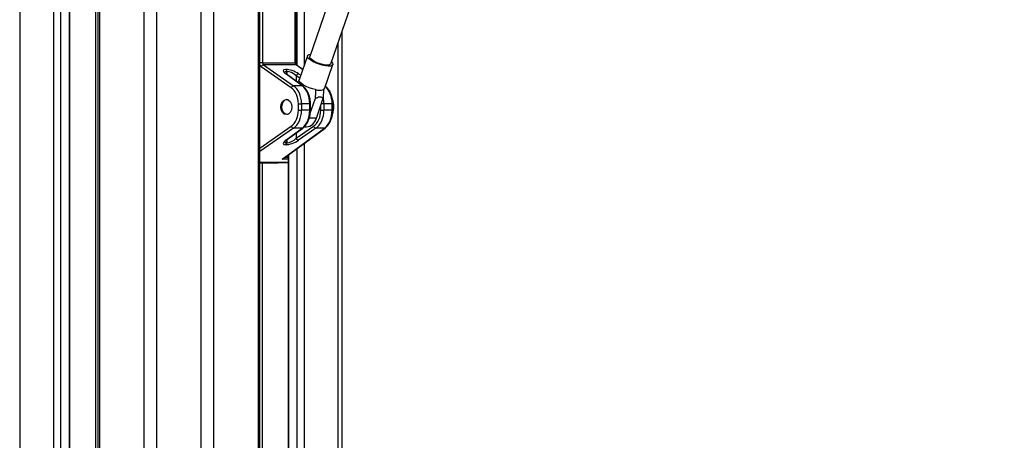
# Model space of a CAD drawing. Header units: millimetres. Extents: x 10 to 13239, y 20 to 10604.
# Tile 114 of 130: x 10188 to 10629, y 3240 to 3429. Entities that reach past the tile are written whole.
import ezdxf

# ---------------------------------------------------------------- set-up
doc = ezdxf.new("R2010")
doc.units = ezdxf.units.MM

msp = doc.modelspace()

# ---------------------------------------------------------------- linework, layer by layer
at = {"color": 8, "linetype": 'Continuous', "lineweight": 25}
for p, q in [((10188.17, 3770.57), (10188.17, 896.96)), ((10203.41, 897.02), (10203.41, 3770.57)), ((10206.49, 3770.57), (10206.49, 1181.51)), ((10210.39, 1184.94), (10210.39, 3770.57)), ((10222.23, 3143.45), (10222.23, 3770.57)), ((10223.86, 3770.57), (10223.86, 896.57)), ((10243.91, 896.57), (10243.91, 3770.57)), ((10249.45, 3770.57), (10249.45, 896.57)), ((10269.43, 896.57), (10269.43, 3770.57)), ((10274.97, 3770.57), (10274.97, 896.57)), ((10295.02, 3095.1), (10295.02, 3680.57)), ((10296.9, 3680.57), (10296.9, 3409.29)), ((10311.49, 3409.29), (10311.49, 3680.57)), ((10312.38, 3408.13), (10312.38, 3680.57)), ((10315.47, 3680.57), (10315.47, 3408.05)), ((10330.71, 3095.1), (10330.71, 3418.47)), ((10296.9, 3409.29), (10295.71, 3409.29)), ((10311.79, 3409.29), (10311.49, 3409.29)), ((10314.84, 3406.22), (10311.86, 3408.4)), ((10307.68, 3405.54), (10307.68, 3404.24)), ((10307.79, 3404.16), (10307.79, 3405.54)), ((10313.54, 3402.48), (10311.98, 3403.57)), ((10311.98, 3403.57), (10311.98, 3401.09)), ((10312.98, 3404.46), (10313.99, 3403.77)), ((10318.01, 3391.03), (10318.3, 3391.03)), ((10322.94, 3388.11), (10322.94, 3390.28)), ((10324.33, 3391.03), (10323.2, 3391.03)), ((10328.31, 3391.03), (10328.02, 3391.03)), ((10318.3, 3388.11), (10318.01, 3388.11)), ((10328.31, 3388.11), (10328.02, 3388.11)), ((10295.71, 3371.21), (10309.73, 3380.96)), ((10320.95, 3384.55), (10317.77, 3384.55)), ((10310.74, 3380.07), (10295.71, 3369.62)), ((10311.98, 3378.04), (10311.98, 3375.56)), ((10307.68, 3374.89), (10307.68, 3373.6)), ((10307.79, 3373.6), (10307.79, 3374.98)), ((10315.47, 3373.27), (10315.47, 3095.1)), ((10308.49, 3368.16), (10308.49, 3095.1)), ((10312.38, 3095.1), (10312.38, 3371.01)), ((10295.71, 3364.9), (10308.28, 3364.9)), ((10308.28, 3364.79), (10295.71, 3364.79)), ((10296.65, 3364.57), (10296.65, 3143.45)), ((10303.85, 3364.57), (10308.28, 3364.74)), ((10308.28, 3366.15), (10305.6, 3366.15)), ((10306.97, 3367.04), (10308.28, 3367.04))]:
    msp.add_line(p, q, dxfattribs=at)
at = {"color": 7, "linetype": 'Continuous', "lineweight": 25}
for p, q in [((10210.6, 1185.05), (10210.6, 3770.57)), ((10223.17, 3770.57), (10223.17, 896.57)), ((10295.71, 3095.1), (10295.71, 3680.57)), ((10311.79, 3409.29), (10311.79, 3680.57)), ((10352.58, 3511.86), (10317.98, 3412.16)), ((10327.39, 3408.89), (10361.99, 3508.6)), ((10332.39, 3423.3), (10332.39, 3095.1)), ((10317.01, 3412.49), (10313.28, 3401.72)), ((10309.73, 3398.17), (10296.31, 3407.5)), ((10296.9, 3409.29), (10311.49, 3409.29)), ((10297.31, 3408.4), (10310.74, 3399.06)), ((10311.86, 3408.4), (10297.31, 3408.4)), ((10314.87, 3406.31), (10312.14, 3408.31)), ((10324.61, 3397.78), (10328.35, 3408.56)), ((10314.59, 3399.06), (10307.22, 3404.46)), ((10307.29, 3406.43), (10307.4, 3406.43)), ((10314.86, 3398.98), (10307.49, 3404.38)), ((10307.79, 3405.54), (10307.68, 3405.54)), ((10314.59, 3399.06), (10310.74, 3399.06)), ((10312.92, 3391.03), (10314.32, 3391.03)), ((10312.92, 3388.11), (10312.92, 3391.03)), ((10314.32, 3391.03), (10314.32, 3388.11)), ((10318.01, 3391.03), (10314.32, 3391.03)), ((10318.01, 3388.11), (10318.01, 3391.03)), ((10318.21, 3386.84), (10320.39, 3393.13)), ((10318.3, 3388.11), (10318.3, 3391.03)), ((10320.95, 3384.55), (10323.93, 3393.13)), ((10324.33, 3391.03), (10324.33, 3388.11)), ((10328.02, 3391.03), (10324.33, 3391.03)), ((10328.02, 3388.11), (10328.02, 3391.03)), ((10328.31, 3388.11), (10328.31, 3391.03)), ((10312.92, 3388.11), (10314.32, 3388.11)), ((10318.01, 3388.11), (10314.32, 3388.11)), ((10322.94, 3388.11), (10324.33, 3388.11)), ((10328.02, 3388.11), (10324.33, 3388.11)), ((10311.98, 3375.56), (10319.75, 3380.96)), ((10315.43, 3380.63), (10316.51, 3380.63)), ((10305.6, 3366.15), (10324.6, 3380.07)), ((10306.25, 3366.51), (10324.88, 3380.16)), ((10307.22, 3374.67), (10314.59, 3380.07)), ((10307.49, 3374.76), (10314.86, 3380.16)), ((10314.59, 3380.07), (10310.74, 3380.07)), ((10320.75, 3380.07), (10312.98, 3374.67)), ((10324.6, 3380.07), (10320.75, 3380.07)), ((10307.4, 3372.71), (10307.29, 3372.71)), ((10307.68, 3373.6), (10307.79, 3373.6)), ((10308.28, 3368), (10308.28, 3095.1)), ((10295.71, 3364.57), (10303.85, 3364.57)), ((10303.86, 3364.57), (10308.28, 3364.74))]:
    msp.add_line(p, q, dxfattribs=at)
at = {"color": 7, "linetype": 'Continuous', "lineweight": 25, "flags": 128}
for points in [[(10318.44, 3410.52), (10317.63, 3411.18), (10317.13, 3411.8), (10316.98, 3412.33), (10317.19, 3412.76), (10317.75, 3413.04), (10318.32, 3413.14)], [(10319.16, 3410.52), (10318.44, 3411.12), (10318.03, 3411.66), (10317.97, 3412.13), (10317.98, 3412.16)], [(10327.73, 3409.88), (10328.03, 3409.55), (10328.35, 3408.97), (10328.32, 3408.49), (10327.94, 3408.13), (10327.22, 3407.93), (10326.22, 3407.88), (10324.99, 3408.01), (10323.62, 3408.29), (10322.2, 3408.71), (10320.8, 3409.25), (10319.52, 3409.87), (10318.44, 3410.52)], [(10327.39, 3408.89), (10327.3, 3408.73), (10326.84, 3408.46), (10326.08, 3408.33), (10325.06, 3408.37), (10323.87, 3408.57), (10322.59, 3408.92), (10321.32, 3409.38), (10320.14, 3409.93), (10319.16, 3410.52)], [(10320.64, 3397.35), (10319.22, 3397.7), (10317.78, 3398.18), (10316.42, 3398.77), (10315.22, 3399.42), (10314.25, 3400.08), (10313.59, 3400.73), (10313.27, 3401.32), (10313.28, 3401.72)], [(10324.61, 3397.78), (10324.58, 3397.7), (10324.17, 3397.35)], [(10308.29, 3386.33), (10308.01, 3386.27), (10307.24, 3386.35), (10306.54, 3386.79), (10305.97, 3387.52), (10305.6, 3388.47), (10305.47, 3389.55), (10305.59, 3390.62), (10305.95, 3391.58), (10306.51, 3392.33)]]:
    msp.add_lwpolyline(points, dxfattribs=at)
at = {"color": 7, "linetype": 'Continuous', "lineweight": 25}
for centre, radius, start, end in [((10297.54, 3407.13), 1.29, 100.0929, 163.0338), ((10306.58, 3405.59), 1.1, 357.1734, 49.8744), ((10306.7, 3405.59), 1.1, 357.1734, 49.8744), ((10313.21, 3403.2), 1.29, 100.0923, 163.0344), ((10310.97, 3397.79), 1.29, 100.0927, 163.034), ((10322.41, 3403.49), 6.39, 253.9442, 286.0558), ((10307.8, 3391.09), 1.79, 74.2399, 136.0667), ((10320.08, 3389.56), 8.74, 339.7849, 22.4114), ((10310.97, 3381.34), 1.29, 196.9666, 259.8991), ((10315.91, 3385.79), 5.19, 276.5994, 346.1773), ((10320.98, 3381.34), 1.29, 196.9666, 259.8991), ((10306.58, 3373.54), 1.1, 310.1357, 2.8221), ((10306.7, 3373.54), 1.1, 310.1357, 2.8221), ((10313.21, 3375.94), 1.29, 196.9662, 259.8995)]:
    msp.add_arc(centre, radius, start, end, dxfattribs=at)
at = {"color": 8, "linetype": 'Continuous', "lineweight": 25}
for centre, radius, start, end in [((10311.87, 3407.94), 0.459, 54.3151, 90.628), ((10307.22, 3404.01), 0.459, 54.315, 90.6274), ((10314.6, 3398.6), 0.458, 54.3389, 90.6295), ((10314.6, 3380.53), 0.458, 269.3705, 305.6703), ((10324.61, 3380.53), 0.458, 269.3709, 305.6699), ((10307.22, 3375.13), 0.457, 269.3211, 305.7821)]:
    msp.add_arc(centre, radius, start, end, dxfattribs=at)
for centre, major_axis, ratio, start_param, end_param in [((10296.96, 3409.29), (0, 2), 0.725623, 2.09913, 2.674381), ((10309.8, 3403.52), (2.93, -1.7), 0.37303, 2.568624, 3.343794), ((10321.8, 3391.03), (0, 9), 0.690648, 4.712389, 5.750974), ((10317.82, 3391.03), (0, 9), 0.723566, 4.712389, 5.039131), ((10309.8, 3375.62), (2.93, 1.7), 0.37303, 2.927718, 3.714561)]:
    msp.add_ellipse(centre, major_axis=major_axis, ratio=ratio, start_param=start_param, end_param=end_param, dxfattribs=at)
at = {"color": 7, "linetype": 'Continuous', "lineweight": 25}
for centre, major_axis, ratio, start_param, end_param in [((10297.65, 3409.29), (0, 1), 0.744139, 1.570796, 2.674381), ((10312.16, 3409.29), (0, 1), 0.670074, 1.570796, 2.674381), ((10310.12, 3404.41), (3.97, -1.59), 0.312033, 2.480791, 4.025408), ((10310.23, 3404.41), (3.97, -1.59), 0.312033, 0.936175, 2.480791), ((10309.91, 3403.52), (2.93, -1.7), 0.37303, 1.024008, 2.568624), ((10307.12, 3391.03), (0, 8), 0.725623, 4.712389, 5.815974), ((10307.81, 3391.03), (0, 9), 0.723566, 4.712389, 5.815974), ((10311.79, 3391.03), (0, 9), 0.690648, 4.712389, 5.815974), ((10307.12, 3388.11), (0, 8), 0.725623, 3.608804, 4.712389), ((10307.81, 3388.11), (0, 9), 0.723566, 3.608804, 4.712389), ((10311.79, 3388.11), (0, 9), 0.690648, 3.608804, 4.712389), ((10317.13, 3388.11), (0, 8), 0.725623, 3.608804, 4.712389), ((10317.82, 3388.11), (0, 9), 0.723566, 3.608804, 4.712389), ((10321.8, 3388.11), (0, 9), 0.690648, 3.608804, 4.712389), ((10310.12, 3374.72), (3.97, 1.59), 0.312033, 2.257778, 3.802394), ((10310.23, 3374.72), (3.97, 1.59), 0.312033, 3.802394, 5.347011), ((10309.91, 3375.62), (2.93, 1.7), 0.37303, 3.714561, 5.259177), ((10305.28, 3367.04), (1.68, 0.39), 0.545657, 4.77392, 5.877505), ((10305.28, 3367.04), (1.61, 0.7), 0.538837, 4.674972, 5.106215)]:
    msp.add_ellipse(centre, major_axis=major_axis, ratio=ratio, start_param=start_param, end_param=end_param, dxfattribs=at)
msp.add_ellipse((10307.54, 3389.57), major_axis=(0, 3.4), ratio=0.725623, dxfattribs=at)
for points, knots in [([(11517.25, 3598.68), (11489.95, 3586.57), (11435.37, 3562.34), (11282.97, 3495.11), (10962.1, 3354.14), (10630.11, 3208.68), (10395.56, 3105.94), (10356.89, 3089), (10356.43, 3088.8)], [0, 0, 0, 0, 0.070862, 0.141725, 0.394538, 0.90018, 0.998816, 1, 1, 1, 1]), ([(10312.14, 3408.31), (10312.11, 3408.33), (10312.06, 3408.37), (10311.94, 3408.54), (10311.84, 3408.82), (10311.79, 3409.09), (10311.79, 3409.25), (10311.79, 3409.29)], [0, 0, 0, 0, 0.187683, 0.42167, 0.667771, 0.920795, 1, 1, 1, 1]), ([(10307.49, 3404.38), (10307.38, 3404.46), (10307.11, 3404.67), (10306.85, 3404.92), (10306.78, 3405.11), (10306.78, 3405.06), (10306.78, 3405.06)], [0, 0, 0, 0, 0.255936, 0.645363, 0.979951, 1, 1, 1, 1]), ([(10312.56, 3400.67), (10312.68, 3400.83), (10312.93, 3401.15), (10313.18, 3401.48), (10313.31, 3401.64)], [0, 0, 0, 0, 0.490082, 1, 1, 1, 1]), ([(10318.3, 3391.03), (10318.29, 3391.33), (10318.27, 3392.19), (10318.07, 3393.61), (10317.61, 3395.19), (10316.95, 3396.64), (10316.11, 3397.85), (10315.37, 3398.59), (10314.95, 3398.91), (10314.86, 3398.98)], [0, 0, 0, 0, 0.093427, 0.268333, 0.443822, 0.619898, 0.796548, 0.96057, 1, 1, 1, 1]), ([(10328.31, 3391.03), (10328.31, 3391.33), (10328.29, 3392.19), (10328.08, 3393.61), (10327.63, 3395.19), (10326.96, 3396.64), (10326.12, 3397.85), (10325.39, 3398.59), (10324.96, 3398.91), (10324.88, 3398.98)], [0, 0, 0, 0, 0.093427, 0.268333, 0.443822, 0.619898, 0.796548, 0.96057, 1, 1, 1, 1]), ([(10320.64, 3397.35), (10320.61, 3396.85), (10320.53, 3395.44), (10320.45, 3394.04), (10320.39, 3393.13)], [0, 0, 0, 0, 0.355125, 1, 1, 1, 1]), ([(10320.39, 3393.13), (10320.62, 3393.31), (10321.1, 3393.69), (10321.87, 3394.12), (10322.64, 3394.26), (10323.32, 3394.01), (10323.7, 3393.56), (10323.89, 3393.21), (10323.93, 3393.13)], [0, 0, 0, 0, 0.160412, 0.3439011, 0.5293027, 0.6891251, 0.9321005, 1, 1, 1, 1]), ([(10324.17, 3397.35), (10324.15, 3396.85), (10324.07, 3395.44), (10323.98, 3394.04), (10323.93, 3393.13)], [0, 0, 0, 0, 0.355125, 1, 1, 1, 1]), ([(10314.86, 3380.16), (10315.06, 3380.32), (10315.62, 3380.75), (10316.42, 3381.68), (10317.2, 3382.98), (10317.79, 3384.46), (10318.16, 3386.05), (10318.29, 3387.28), (10318.3, 3387.96), (10318.3, 3388.11)], [0, 0, 0, 0, 0.0958758, 0.2672507, 0.4402519, 0.6146326, 0.7894038, 0.9553058, 1, 1, 1, 1]), ([(10324.88, 3380.16), (10325.08, 3380.32), (10325.63, 3380.75), (10326.43, 3381.68), (10327.21, 3382.98), (10327.8, 3384.46), (10328.18, 3386.05), (10328.3, 3387.28), (10328.31, 3387.96), (10328.31, 3388.11)], [0, 0, 0, 0, 0.095876, 0.267251, 0.440252, 0.614633, 0.789404, 0.955306, 1, 1, 1, 1]), ([(10306.8, 3374.1), (10306.8, 3374.1), (10306.8, 3374.1), (10306.99, 3374.37), (10307.31, 3374.62), (10307.49, 3374.76)], [0, 0, 0, 0, 0.212849, 0.555477, 1, 1, 1, 1])]:
    msp.add_open_spline(points, degree=3, knots=knots, dxfattribs=at)
at = {"color": 8, "linetype": 'Continuous', "lineweight": 25}
msp.add_open_spline([(10378.32, 3105.04), (10529.46, 3171.2), (10751.76, 3268.52), (11072.18, 3408.83), (11268.9, 3495.03), (11422.03, 3562.19), (11477.07, 3586.35), (11504.6, 3598.44)], degree=3, knots=[0, 0, 0, 0, 0.402952, 0.592634, 0.853888, 0.926944, 1, 1, 1, 1], dxfattribs=at)

doc.saveas('drawing.dxf')
